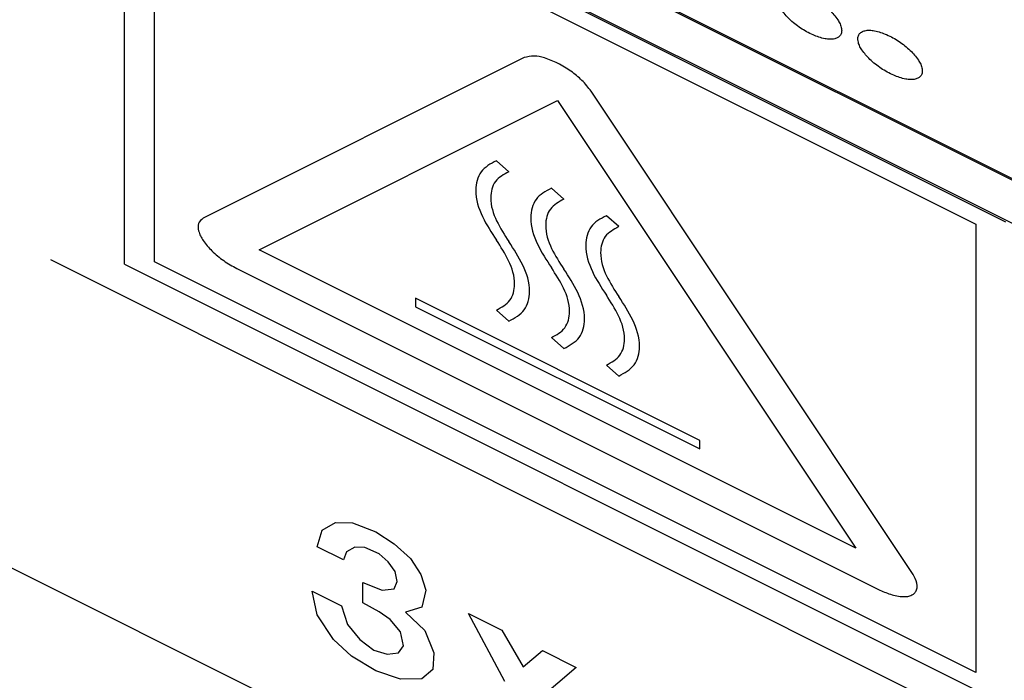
# Model space of a CAD drawing. Header units: inches. Extents: x 22 to 818, y 23 to 565.
# Tile 20 of 32: x 727.62 to 733.33, y 399.34 to 403.16. Entities that reach past the tile are written whole.
import ezdxf

# ---------------------------------------------------------------- set-up
doc = ezdxf.new("R2010")
doc.units = ezdxf.units.IN

msp = doc.modelspace()

# ---------------------------------------------------------------- linework, layer by layer
at = {"color": 250, "linetype": 'Continuous'}
for p, q in [((697.2266, 415.1574), (745.5508, 390.9953)), ((727.8023, 405.0296), (736.5009, 400.6803)), ((736.4992, 400.6711), (727.7973, 405.0221)), ((728.2253, 404.548), (733.3349, 401.9933)), ((728.2253, 401.748), (728.2253, 404.548)), ((728.2303, 404.5555), (736.4565, 400.4425)), ((728.3985, 404.3614), (733.1617, 401.9799)), ((728.3985, 401.7614), (728.3985, 404.3614)), ((730.542, 402.9449), (728.6817, 402.0147)), ((732.792, 399.9596), (730.9317, 402.75)), ((729.0064, 401.8307), (730.7368, 402.6959)), ((730.7368, 402.6959), (732.4672, 400.1003)), ((730.4542, 402.2838), (730.3819, 402.3475)), ((730.773, 402.1245), (730.7007, 402.1881)), ((731.0917, 401.9651), (731.0194, 402.0288)), ((733.1617, 401.9799), (733.1617, 399.3799)), ((732.4672, 400.1003), (729.0064, 401.8307)), ((746.4169, 392.4623), (727.7973, 401.7721)), ((728.2253, 401.748), (733.3349, 399.1933)), ((733.1617, 399.3799), (728.3985, 401.7614)), ((728.8765, 401.7225), (732.5971, 399.8622)), ((729.9118, 401.5512), (729.9118, 401.5012)), ((731.5618, 400.7262), (729.9118, 401.5512)), ((729.9118, 401.5012), (731.5618, 400.6762)), ((730.3819, 401.4815), (730.4542, 401.4178)), ((730.7007, 401.3221), (730.773, 401.2584)), ((731.0194, 401.1627), (731.0917, 401.0991)), ((731.5618, 400.6762), (731.5618, 400.7262)), ((729.3714, 400.2057), (729.448, 400.2505)), ((729.448, 400.2505), (729.5481, 400.2478)), ((729.5481, 400.2478), (729.6835, 400.1959)), ((729.342, 400.1097), (729.3714, 400.2057)), ((729.6835, 400.1959), (729.7895, 400.1271)), ((729.7895, 400.1271), (729.8838, 400.0405)), ((729.4951, 400.0332), (729.342, 400.1097)), ((729.5127, 400.0797), (729.4951, 400.0332)), ((729.5599, 400.1075), (729.5127, 400.0797)), ((729.6187, 400.1058), (729.5599, 400.1075)), ((729.7012, 400.0685), (729.6187, 400.1058)), ((729.7542, 400.0222), (729.7012, 400.0685)), ((729.7954, 399.966), (729.7542, 400.0222)), ((729.8838, 400.0405), (729.9426, 399.9478)), ((729.8072, 399.9087), (729.7954, 399.966)), ((729.9426, 399.9478), (729.9721, 399.8579)), ((729.607, 399.7835), (729.607, 399.9021)), ((729.607, 399.9021), (729.7189, 399.858)), ((729.7895, 399.8662), (729.8072, 399.9087)), ((729.342, 399.7144), (729.3125, 399.8517)), ((729.3125, 399.8517), (729.4833, 399.7663)), ((729.7189, 399.858), (729.7895, 399.8662)), ((729.9721, 399.8579), (729.9485, 399.759)), ((729.7012, 399.7324), (729.607, 399.7835)), ((729.4833, 399.7663), (729.5186, 399.6577)), ((729.766, 399.6882), (729.7012, 399.7324)), ((729.9485, 399.759), (729.8543, 399.731)), ((729.8543, 399.731), (729.9662, 399.6237)), ((730.2194, 399.7224), (730.4138, 399.6252)), ((730.4314, 399.3278), (730.2194, 399.7224)), ((729.4362, 399.5724), (729.342, 399.7144)), ((729.8249, 399.6153), (729.766, 399.6882)), ((729.5186, 399.6577), (729.5893, 399.5709)), ((729.8425, 399.5353), (729.8249, 399.6153)), ((729.9662, 399.6237), (730.0192, 399.4944)), ((730.4138, 399.6252), (730.5374, 399.4132)), ((729.5422, 399.4759), (729.4362, 399.5724)), ((729.5893, 399.5709), (729.6718, 399.51)), ((729.6718, 399.51), (729.7483, 399.4875)), ((729.7483, 399.4875), (729.8131, 399.4946)), ((729.8131, 399.4946), (729.8425, 399.5353)), ((730.0192, 399.4944), (730.0133, 399.3985)), ((730.5374, 399.4132), (730.6493, 399.5075)), ((730.6493, 399.5075), (730.8437, 399.4103)), ((729.6835, 399.3894), (729.5422, 399.4759)), ((729.8249, 399.3425), (729.6835, 399.3894)), ((730.0133, 399.3985), (729.9485, 399.3439)), ((730.8437, 399.4103), (730.6317, 399.2277)), ((729.9485, 399.3439), (729.8249, 399.3425))]:
    msp.add_line(p, q, dxfattribs=at)
for points, knots in [([(732.0115, 403.2754), (732.0138, 403.2663), (732.0183, 403.248), (732.0349, 403.2215), (732.0551, 403.1946), (732.0815, 403.1669), (732.1115, 403.1406), (732.1452, 403.1162), (732.1807, 403.0945), (732.2165, 403.0769), (732.2522, 403.0633), (732.2849, 403.0548), (732.3155, 403.0502), (732.3414, 403.0524), (732.3628, 403.0604), (732.3787, 403.0736), (732.3848, 403.0934), (732.384, 403.1163), (732.3761, 403.141), (732.36, 403.1675), (732.3396, 403.1944), (732.3133, 403.2222), (732.2833, 403.2484), (732.2496, 403.2728), (732.2141, 403.2945), (732.1783, 403.3122), (732.1426, 403.3258), (732.1099, 403.3343), (732.0793, 403.3388), (732.0534, 403.3367), (732.032, 403.3286), (732.0161, 403.3154), (732.0098, 403.2956), (732.0109, 403.2823), (732.0115, 403.2754)], [0, 0, 0, 0, 0.028177, 0.056144, 0.092688, 0.129198, 0.170706, 0.212248, 0.25379, 0.295297, 0.331808, 0.368352, 0.396319, 0.424496, 0.444999, 0.464517, 0.484034, 0.504538, 0.532715, 0.560681, 0.597225, 0.633736, 0.675243, 0.716785, 0.758327, 0.799835, 0.836346, 0.872889, 0.900856, 0.929033, 0.949536, 0.969054, 0.988572, 1.009075, 1.009075, 1.009075, 1.009075]), ([(732.4792, 403.0416), (732.4814, 403.0324), (732.486, 403.0142), (732.5026, 402.9877), (732.5228, 402.9608), (732.5491, 402.933), (732.5792, 402.9068), (732.6129, 402.8824), (732.6483, 402.8607), (732.6841, 402.843), (732.7199, 402.8294), (732.7525, 402.8209), (732.7832, 402.8164), (732.809, 402.8185), (732.8305, 402.8266), (732.8464, 402.8398), (732.8525, 402.8596), (732.8516, 402.8825), (732.8437, 402.9072), (732.8277, 402.9337), (732.8073, 402.9606), (732.781, 402.9883), (732.7509, 403.0146), (732.7172, 403.039), (732.6818, 403.0607), (732.646, 403.0783), (732.6102, 403.0919), (732.5776, 403.1004), (732.5469, 403.105), (732.5211, 403.1028), (732.4996, 403.0948), (732.4838, 403.0816), (732.4774, 403.0618), (732.4786, 403.0484), (732.4792, 403.0416)], [0, 0, 0, 0, 0.028177, 0.056144, 0.092688, 0.129198, 0.170706, 0.212248, 0.25379, 0.295297, 0.331808, 0.368352, 0.396319, 0.424496, 0.444999, 0.464517, 0.484034, 0.504538, 0.532715, 0.560681, 0.597225, 0.633736, 0.675243, 0.716785, 0.758327, 0.799835, 0.836346, 0.872889, 0.900856, 0.929033, 0.949536, 0.969054, 0.988572, 1.009075, 1.009075, 1.009075, 1.009075]), ([(730.9317, 402.75), (730.9145, 402.7718), (730.8802, 402.8155), (730.8246, 402.8595), (730.7765, 402.8912), (730.7381, 402.9124), (730.6992, 402.93), (730.6544, 402.9454), (730.6009, 402.959), (730.5616, 402.9496), (730.542, 402.9449)], [0, 0, 0, 0, 0.0830223, 0.1660855, 0.2110602, 0.2559667, 0.2973436, 0.338878, 0.3988819, 0.4585278, 0.4585278, 0.4585278, 0.4585278]), ([(730.3819, 402.3475), (730.3482, 402.3294), (730.2809, 402.2931), (730.2498, 402.1582), (730.2953, 402.0198), (730.3531, 401.9312), (730.3819, 401.887)], [0, 0, 0, 0, 0.1099816, 0.2198929, 0.378665, 0.536903, 0.536903, 0.536903, 0.536903]), ([(730.4542, 402.2838), (730.4245, 402.2679), (730.3652, 402.2359), (730.3379, 402.1172), (730.378, 401.9953), (730.4288, 401.9173), (730.4542, 401.8783)], [0, 0, 0, 0, 0.096836, 0.1936101, 0.3334048, 0.4727293, 0.4727293, 0.4727293, 0.4727293]), ([(730.7007, 402.1881), (730.667, 402.17), (730.5996, 402.1337), (730.5685, 401.9989), (730.6141, 401.8604), (730.6718, 401.7718), (730.7007, 401.7276)], [0, 0, 0, 0, 0.1099816, 0.2198929, 0.378665, 0.536903, 0.536903, 0.536903, 0.536903]), ([(730.773, 402.1245), (730.7433, 402.1085), (730.684, 402.0765), (730.6566, 401.9578), (730.6967, 401.8359), (730.7476, 401.7579), (730.773, 401.719)], [0, 0, 0, 0, 0.096836, 0.1936101, 0.3334048, 0.4727293, 0.4727293, 0.4727293, 0.4727293]), ([(728.6817, 402.0147), (728.6703, 402.0052), (728.6474, 401.9859), (728.6527, 401.9433), (728.6649, 401.9112), (728.6827, 401.8822), (728.7048, 401.8534), (728.7429, 401.8127), (728.7988, 401.7659), (728.8506, 401.737), (728.8765, 401.7225)], [0, 0, 0, 0, 0.0419674, 0.0844426, 0.1155722, 0.1465256, 0.1855683, 0.2246163, 0.3135673, 0.4025208, 0.4025208, 0.4025208, 0.4025208]), ([(731.0194, 402.0288), (730.9857, 402.0106), (730.9184, 401.9743), (730.8873, 401.8395), (730.9328, 401.7011), (730.9906, 401.6125), (731.0194, 401.5682)], [0, 0, 0, 0, 0.1099816, 0.2198929, 0.378665, 0.536903, 0.536903, 0.536903, 0.536903]), ([(731.0917, 401.9651), (731.062, 401.9491), (731.0027, 401.9171), (730.9754, 401.7984), (731.0155, 401.6766), (731.0663, 401.5985), (731.0917, 401.5596)], [0, 0, 0, 0, 0.096836, 0.1936101, 0.3334048, 0.4727293, 0.4727293, 0.4727293, 0.4727293]), ([(730.3819, 401.4815), (730.4116, 401.4975), (730.4709, 401.5294), (730.4983, 401.6481), (730.4581, 401.77), (730.4073, 401.848), (730.3819, 401.887)], [0, 0, 0, 0, 0.096836, 0.1936101, 0.3334048, 0.4727293, 0.4727293, 0.4727293, 0.4727293]), ([(730.4542, 401.4178), (730.4879, 401.436), (730.5553, 401.4723), (730.5864, 401.6071), (730.5408, 401.7455), (730.483, 401.8341), (730.4542, 401.8783)], [0, 0, 0, 0, 0.1099816, 0.2198929, 0.378665, 0.536903, 0.536903, 0.536903, 0.536903]), ([(730.7007, 401.3221), (730.7303, 401.3381), (730.7896, 401.3701), (730.817, 401.4888), (730.7769, 401.6106), (730.726, 401.6887), (730.7007, 401.7276)], [0, 0, 0, 0, 0.096836, 0.1936101, 0.3334048, 0.4727293, 0.4727293, 0.4727293, 0.4727293]), ([(730.773, 401.2584), (730.8067, 401.2766), (730.874, 401.3129), (730.9051, 401.4477), (730.8595, 401.5861), (730.8018, 401.6747), (730.773, 401.719)], [0, 0, 0, 0, 0.1099816, 0.2198929, 0.378665, 0.536903, 0.536903, 0.536903, 0.536903]), ([(731.0194, 401.1627), (731.0491, 401.1787), (731.1084, 401.2107), (731.1358, 401.3294), (731.0956, 401.4513), (731.0448, 401.5293), (731.0194, 401.5682)], [0, 0, 0, 0, 0.096836, 0.1936101, 0.3334048, 0.4727293, 0.4727293, 0.4727293, 0.4727293]), ([(731.0917, 401.0991), (731.1254, 401.1172), (731.1928, 401.1535), (731.2239, 401.2883), (731.1783, 401.4268), (731.1205, 401.5154), (731.0917, 401.5596)], [0, 0, 0, 0, 0.1099816, 0.2198929, 0.378665, 0.536903, 0.536903, 0.536903, 0.536903]), ([(732.5971, 399.8622), (732.6201, 399.8517), (732.6662, 399.8309), (732.7251, 399.8193), (732.7676, 399.8205), (732.791, 399.8276), (732.8085, 399.8413), (732.8266, 399.8679), (732.8189, 399.9144), (732.8009, 399.9446), (732.792, 399.9596)], [0, 0, 0, 0, 0.0757557, 0.1514082, 0.1773837, 0.2029674, 0.2231418, 0.2429745, 0.2967225, 0.3496575, 0.3496575, 0.3496575, 0.3496575])]:
    msp.add_open_spline(points, degree=3, knots=knots, dxfattribs=at)

doc.saveas('drawing.dxf')
